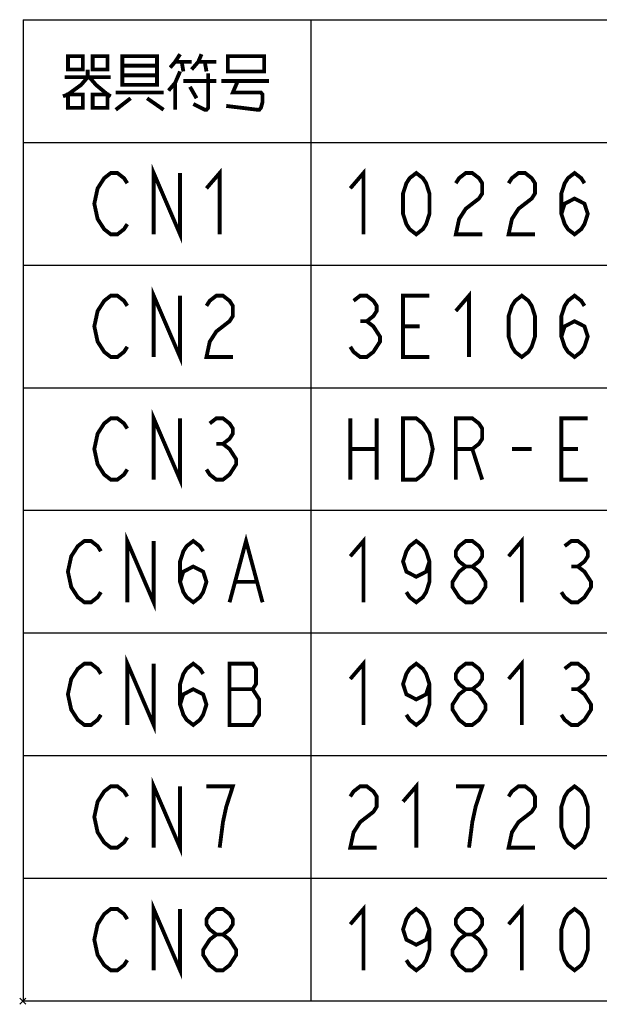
# Model space of a CAD drawing. Extents: x 159 to 2026, y 157 to 1386.
# Tile 3 of 28: x 699 to 850, y 199 to 456. Entities that reach past the tile are written whole.
import ezdxf

# ---------------------------------------------------------------- set-up
doc = ezdxf.new("R2010")
doc.units = 0
doc.header["$LTSCALE"] = 115.5
doc.layers.get('0').update_dxf_attribs({"linetype": 'CONTINUOUS'})
doc.layers.add('ALL_NOTE', color=7, linetype='CONTINUOUS')

msp = doc.modelspace()

# ---------------------------------------------------------------- linework, layer by layer
at = {"color": 2, "linetype": 'CONTINUOUS'}
for p, q in [((700.091, 456.091), (1465.091, 456.091)), ((700.091, 456.091), (700.091, 200.091)), ((775.091, 456.091), (775.091, 200.091)), ((700.091, 424.091), (1465.091, 424.091)), ((700.091, 392.091), (1465.091, 392.091)), ((700.091, 360.091), (1465.091, 360.091)), ((700.091, 328.091), (1465.091, 328.091)), ((700.091, 296.091), (1465.091, 296.091)), ((700.091, 264.091), (1465.091, 264.091)), ((700.091, 232.091), (1465.091, 232.091)), ((700.091, 200.091), (1465.091, 200.091))]:
    msp.add_line(p, q, dxfattribs=at)
at = {"color": 7, "linetype": 'CONTINUOUS'}
for p, q in [((700.781, 199.219), (699.219, 200.781)), ((700.781, 200.781), (699.219, 199.219))]:
    msp.add_line(p, q, dxfattribs=at)
at = {"layer": 'ALL_NOTE', "color": 2, "linetype": 'CONTINUOUS', "const_width": 1}
for points in [[(711.791, 446.591), (711.791, 443.09), (715.661, 443.09), (715.661, 446.591), (711.791, 446.591)], [(718.241, 446.591), (718.241, 443.09), (722.111, 443.09), (722.111, 446.591), (718.241, 446.591)], [(725.981, 446.591), (725.981, 439.591), (725.981, 439.091), (735.011, 439.091), (735.011, 446.591), (725.981, 446.591)], [(741.031, 447.09), (739.741, 445.091), (738.451, 443.59)], [(744.041, 443.09), (745.761, 445.091), (746.621, 447.09)], [(753.501, 446.091), (753.501, 442.59), (762.961, 442.59), (762.961, 446.591), (753.501, 446.591), (753.501, 446.091)], [(725.981, 444.09), (735.011, 444.09)], [(739.741, 445.091), (744.041, 445.091)], [(741.461, 445.091), (741.891, 442.59)], [(745.761, 445.091), (750.491, 445.091)], [(747.481, 445.091), (747.911, 442.59)], [(716.951, 443.09), (716.951, 441.091), (715.231, 439.091), (711.791, 436.59), (710.501, 436.091)], [(735.011, 441.591), (725.981, 441.591)], [(741.031, 442.59), (739.741, 439.591), (738.021, 437.59)], [(748.341, 442.09), (748.341, 433.09), (747.911, 432.59), (747.481, 432.59), (744.471, 434.091)], [(710.931, 441.091), (722.971, 441.091)], [(717.381, 441.091), (719.101, 439.091), (722.111, 436.59), (722.971, 436.091)], [(739.741, 439.591), (739.741, 432.59)], [(741.891, 440.091), (750.491, 440.091)], [(751.781, 440.091), (764.251, 440.091)], [(756.081, 440.091), (754.791, 437.09), (762.101, 437.09), (762.531, 436.59), (762.531, 434.591), (762.101, 433.09), (761.671, 432.59), (761.241, 432.59), (753.071, 433.59)], [(711.791, 436.59), (711.791, 433.09), (715.661, 433.09), (715.661, 436.59), (711.791, 436.59)], [(718.241, 436.59), (718.241, 433.09), (722.111, 433.09), (722.111, 436.59), (718.241, 436.59)], [(724.261, 437.09), (736.731, 437.09)], [(743.611, 438.59), (745.331, 435.591)], [(728.131, 435.591), (724.261, 432.59)], [(732.431, 435.591), (736.731, 432.59)], [(727.271, 402.757), (726.411, 401.424), (724.691, 400.09), (722.971, 400.09), (721.251, 401.424), (720.391, 402.757), (719.531, 404.091), (718.671, 408.091), (719.531, 412.09), (720.391, 413.424), (721.251, 414.757), (722.971, 416.09), (724.691, 416.09), (726.411, 414.757), (727.271, 413.424)], [(734.151, 400.09), (734.151, 416.09), (741.031, 400.09), (741.031, 416.09)], [(747.911, 412.09), (751.351, 416.09), (751.351, 400.09)], [(785.411, 412.09), (788.851, 416.09), (788.851, 400.09)], [(802.611, 400.09), (800.891, 401.424), (800.031, 402.757), (799.171, 405.424), (799.171, 410.757), (800.031, 413.424), (800.891, 414.757), (802.611, 416.09), (804.331, 414.757), (805.191, 413.424), (806.051, 410.757), (806.051, 405.424), (805.191, 402.757), (804.331, 401.424), (802.611, 400.09)], [(812.931, 413.424), (813.791, 414.757), (815.511, 416.09), (817.231, 416.09), (818.951, 414.757), (819.811, 413.424), (819.811, 410.757), (818.951, 409.424), (817.231, 408.091), (815.511, 406.757), (813.791, 404.091), (812.931, 400.09), (819.811, 400.09)], [(826.691, 413.424), (827.551, 414.757), (829.271, 416.09), (830.991, 416.09), (832.711, 414.757), (833.571, 413.424), (833.571, 410.757), (832.711, 409.424), (830.991, 408.091), (829.271, 406.757), (827.551, 404.091), (826.691, 400.09), (833.571, 400.09)], [(840.451, 405.424), (841.311, 408.091), (843.891, 409.424), (846.471, 408.091), (847.331, 405.424), (846.471, 402.757), (845.611, 401.424), (843.891, 400.09), (842.171, 401.424), (841.311, 402.757), (840.451, 405.424), (840.451, 410.757), (841.311, 413.424), (842.171, 414.757), (843.891, 416.09), (845.611, 414.757), (846.471, 413.424)], [(734.151, 368.091), (734.151, 384.091), (741.031, 368.091), (741.031, 384.091)], [(812.931, 380.09), (816.371, 384.091), (816.371, 368.091)], [(727.271, 370.757), (726.411, 369.424), (724.691, 368.091), (722.971, 368.091), (721.251, 369.424), (720.391, 370.757), (719.531, 372.091), (718.671, 376.091), (719.531, 380.09), (720.391, 381.424), (721.251, 382.757), (722.971, 384.091), (724.691, 384.091), (726.411, 382.757), (727.271, 381.424)], [(747.911, 381.424), (748.771, 382.757), (750.491, 384.091), (752.211, 384.091), (753.931, 382.757), (754.791, 381.424), (754.791, 378.757), (753.931, 377.424), (752.211, 376.091), (750.491, 374.757), (748.771, 372.091), (747.911, 368.091), (754.791, 368.091)], [(786.271, 382.757), (787.991, 384.091), (789.711, 384.091), (791.431, 382.757), (792.291, 381.424), (792.291, 380.09), (791.431, 378.757), (789.711, 377.424), (791.431, 376.091), (792.291, 374.757), (793.151, 373.424), (793.151, 372.091), (792.291, 370.757), (791.431, 369.424), (789.711, 368.091), (787.991, 368.091), (786.271, 369.424), (785.411, 370.757)], [(806.051, 368.091), (799.171, 368.091), (799.171, 384.091), (806.051, 384.091)], [(830.131, 368.091), (828.411, 369.424), (827.551, 370.757), (826.691, 373.424), (826.691, 378.757), (827.551, 381.424), (828.411, 382.757), (830.131, 384.091), (831.851, 382.757), (832.711, 381.424), (833.571, 378.757), (833.571, 373.424), (832.711, 370.757), (831.851, 369.424), (830.131, 368.091)], [(840.451, 373.424), (841.311, 376.091), (843.891, 377.424), (846.471, 376.091), (847.331, 373.424), (846.471, 370.757), (845.611, 369.424), (843.891, 368.091), (842.171, 369.424), (841.311, 370.757), (840.451, 373.424), (840.451, 378.757), (841.311, 381.424), (842.171, 382.757), (843.891, 384.091), (845.611, 382.757), (846.471, 381.424)], [(787.991, 377.424), (789.711, 377.424)], [(799.171, 376.091), (803.471, 376.091)], [(734.151, 336.09), (734.151, 352.09), (741.031, 336.09), (741.031, 352.09)], [(727.271, 338.757), (726.411, 337.424), (724.691, 336.09), (722.971, 336.09), (721.251, 337.424), (720.391, 338.757), (719.531, 340.091), (718.671, 344.09), (719.531, 348.091), (720.391, 349.424), (721.251, 350.757), (722.971, 352.09), (724.691, 352.09), (726.411, 350.757), (727.271, 349.424)], [(748.771, 350.757), (750.491, 352.09), (752.211, 352.09), (753.931, 350.757), (754.791, 349.424), (754.791, 348.091), (753.931, 346.757), (752.211, 345.424), (753.931, 344.09), (754.791, 342.757), (755.651, 341.424), (755.651, 340.091), (754.791, 338.757), (753.931, 337.424), (752.211, 336.09), (750.491, 336.09), (748.771, 337.424), (747.911, 338.757)], [(785.411, 352.09), (785.411, 336.09)], [(792.291, 352.09), (792.291, 336.09)], [(799.171, 352.09), (802.611, 352.09), (804.331, 350.757), (805.191, 349.424), (806.051, 348.091), (806.911, 344.09), (806.051, 340.091), (805.191, 338.757), (804.331, 337.424), (802.611, 336.09), (799.171, 336.09), (799.171, 352.09)], [(812.931, 336.09), (812.931, 352.09), (817.231, 352.09), (818.951, 350.757), (819.811, 349.424), (819.811, 346.757), (818.951, 345.424), (817.231, 344.09), (812.931, 344.09)], [(847.331, 336.09), (840.451, 336.09), (840.451, 352.09), (847.331, 352.09)], [(750.491, 345.424), (752.211, 345.424)], [(785.411, 344.09), (792.291, 344.09)], [(817.231, 344.09), (819.811, 336.09)], [(827.551, 344.09), (832.711, 344.09)], [(840.451, 344.09), (844.751, 344.09)], [(727.271, 304.09), (727.271, 320.09), (734.151, 304.09), (734.151, 320.09)], [(753.931, 304.09), (758.231, 320.09), (762.531, 304.09)], [(785.411, 316.091), (788.851, 320.09), (788.851, 304.09)], [(826.691, 316.091), (830.131, 320.09), (830.131, 304.09)], [(720.391, 306.757), (719.531, 305.424), (717.811, 304.09), (716.091, 304.09), (714.371, 305.424), (713.511, 306.757), (712.651, 308.091), (711.791, 312.09), (712.651, 316.091), (713.511, 317.424), (714.371, 318.757), (716.091, 320.09), (717.811, 320.09), (719.531, 318.757), (720.391, 317.424)], [(741.031, 309.424), (741.891, 312.09), (744.471, 313.424), (747.051, 312.09), (747.911, 309.424), (747.051, 306.757), (746.191, 305.424), (744.471, 304.09), (742.751, 305.424), (741.891, 306.757), (741.031, 309.424), (741.031, 314.757), (741.891, 317.424), (742.751, 318.757), (744.471, 320.09), (746.191, 318.757), (747.051, 317.424)], [(806.051, 314.757), (805.191, 312.09), (802.611, 310.757), (800.031, 312.09), (799.171, 314.757), (800.031, 317.424), (800.891, 318.757), (802.611, 320.09), (804.331, 318.757), (805.191, 317.424), (806.051, 314.757), (806.051, 309.424), (805.191, 306.757), (804.331, 305.424), (802.611, 304.09), (800.891, 305.424), (800.031, 306.757)], [(815.511, 313.424), (813.791, 314.757), (812.931, 316.091), (812.931, 317.424), (813.791, 318.757), (815.511, 320.09), (817.231, 320.09), (818.951, 318.757), (819.811, 317.424), (819.811, 316.091), (818.951, 314.757), (817.231, 313.424)], [(841.311, 318.757), (843.031, 320.09), (844.751, 320.09), (846.471, 318.757), (847.331, 317.424), (847.331, 316.091), (846.471, 314.757), (844.751, 313.424), (846.471, 312.09), (847.331, 310.757), (848.191, 309.424), (848.191, 308.091), (847.331, 306.757), (846.471, 305.424), (844.751, 304.09), (843.031, 304.09), (841.311, 305.424), (840.451, 306.757)], [(815.511, 304.09), (813.791, 305.424), (812.931, 306.757), (812.071, 308.091), (812.071, 309.424), (812.931, 310.757), (813.791, 312.09), (815.511, 313.424), (817.231, 313.424), (818.951, 312.09), (819.811, 310.757), (820.671, 309.424), (820.671, 308.091), (819.811, 306.757), (818.951, 305.424), (817.231, 304.09), (815.511, 304.09)], [(843.031, 313.424), (844.751, 313.424)], [(755.651, 309.424), (760.811, 309.424)], [(727.271, 272.091), (727.271, 288.091), (734.151, 272.091), (734.151, 288.091)], [(720.391, 274.757), (719.531, 273.424), (717.811, 272.091), (716.091, 272.091), (714.371, 273.424), (713.511, 274.757), (712.651, 276.09), (711.791, 280.091), (712.651, 284.091), (713.511, 285.424), (714.371, 286.757), (716.091, 288.091), (717.811, 288.091), (719.531, 286.757), (720.391, 285.424)], [(741.031, 277.424), (741.891, 280.091), (744.471, 281.424), (747.051, 280.091), (747.911, 277.424), (747.051, 274.757), (746.191, 273.424), (744.471, 272.091), (742.751, 273.424), (741.891, 274.757), (741.031, 277.424), (741.031, 282.757), (741.891, 285.424), (742.751, 286.757), (744.471, 288.091), (746.191, 286.757), (747.051, 285.424)], [(753.931, 288.091), (753.931, 272.091), (759.951, 272.091), (760.811, 273.424), (761.671, 274.757), (761.671, 278.757), (760.811, 280.091), (759.951, 281.424), (760.811, 282.757), (760.811, 286.757), (759.951, 288.091), (753.931, 288.091)], [(785.411, 284.091), (788.851, 288.091), (788.851, 272.091)], [(806.051, 282.757), (805.191, 280.091), (802.611, 278.757), (800.031, 280.091), (799.171, 282.757), (800.031, 285.424), (800.891, 286.757), (802.611, 288.091), (804.331, 286.757), (805.191, 285.424), (806.051, 282.757), (806.051, 277.424), (805.191, 274.757), (804.331, 273.424), (802.611, 272.091), (800.891, 273.424), (800.031, 274.757)], [(815.511, 281.424), (813.791, 282.757), (812.931, 284.091), (812.931, 285.424), (813.791, 286.757), (815.511, 288.091), (817.231, 288.091), (818.951, 286.757), (819.811, 285.424), (819.811, 284.091), (818.951, 282.757), (817.231, 281.424)], [(826.691, 284.091), (830.131, 288.091), (830.131, 272.091)], [(841.311, 286.757), (843.031, 288.091), (844.751, 288.091), (846.471, 286.757), (847.331, 285.424), (847.331, 284.091), (846.471, 282.757), (844.751, 281.424), (846.471, 280.091), (847.331, 278.757), (848.191, 277.424), (848.191, 276.09), (847.331, 274.757), (846.471, 273.424), (844.751, 272.091), (843.031, 272.091), (841.311, 273.424), (840.451, 274.757)], [(753.931, 281.424), (759.951, 281.424)], [(815.511, 272.091), (813.791, 273.424), (812.931, 274.757), (812.071, 276.09), (812.071, 277.424), (812.931, 278.757), (813.791, 280.091), (815.511, 281.424), (817.231, 281.424), (818.951, 280.091), (819.811, 278.757), (820.671, 277.424), (820.671, 276.09), (819.811, 274.757), (818.951, 273.424), (817.231, 272.091), (815.511, 272.091)], [(843.031, 281.424), (844.751, 281.424)], [(734.151, 240.091), (734.151, 256.091), (741.031, 240.091), (741.031, 256.091)], [(799.171, 252.09), (802.611, 256.091), (802.611, 240.091)], [(727.271, 242.757), (726.411, 241.424), (724.691, 240.091), (722.971, 240.091), (721.251, 241.424), (720.391, 242.757), (719.531, 244.09), (718.671, 248.091), (719.531, 252.09), (720.391, 253.424), (721.251, 254.757), (722.971, 256.091), (724.691, 256.091), (726.411, 254.757), (727.271, 253.424)], [(751.351, 240.091), (752.211, 246.757), (753.071, 250.757), (753.931, 253.424), (754.791, 256.091), (747.911, 256.091)], [(785.411, 253.424), (786.271, 254.757), (787.991, 256.091), (789.711, 256.091), (791.431, 254.757), (792.291, 253.424), (792.291, 250.757), (791.431, 249.424), (789.711, 248.091), (787.991, 246.757), (786.271, 244.09), (785.411, 240.091), (792.291, 240.091)], [(816.371, 240.091), (817.231, 246.757), (818.091, 250.757), (818.951, 253.424), (819.811, 256.091), (812.931, 256.091)], [(826.691, 253.424), (827.551, 254.757), (829.271, 256.091), (830.991, 256.091), (832.711, 254.757), (833.571, 253.424), (833.571, 250.757), (832.711, 249.424), (830.991, 248.091), (829.271, 246.757), (827.551, 244.09), (826.691, 240.091), (833.571, 240.091)], [(843.891, 240.091), (842.171, 241.424), (841.311, 242.757), (840.451, 245.424), (840.451, 250.757), (841.311, 253.424), (842.171, 254.757), (843.891, 256.091), (845.611, 254.757), (846.471, 253.424), (847.331, 250.757), (847.331, 245.424), (846.471, 242.757), (845.611, 241.424), (843.891, 240.091)], [(734.151, 208.091), (734.151, 224.091), (741.031, 208.091), (741.031, 224.091)], [(727.271, 210.757), (726.411, 209.424), (724.691, 208.091), (722.971, 208.091), (721.251, 209.424), (720.391, 210.757), (719.531, 212.09), (718.671, 216.091), (719.531, 220.09), (720.391, 221.424), (721.251, 222.757), (722.971, 224.091), (724.691, 224.091), (726.411, 222.757), (727.271, 221.424)], [(750.491, 217.424), (748.771, 218.757), (747.911, 220.09), (747.911, 221.424), (748.771, 222.757), (750.491, 224.091), (752.211, 224.091), (753.931, 222.757), (754.791, 221.424), (754.791, 220.09), (753.931, 218.757), (752.211, 217.424)], [(785.411, 220.09), (788.851, 224.091), (788.851, 208.091)], [(806.051, 218.757), (805.191, 216.091), (802.611, 214.757), (800.031, 216.091), (799.171, 218.757), (800.031, 221.424), (800.891, 222.757), (802.611, 224.091), (804.331, 222.757), (805.191, 221.424), (806.051, 218.757), (806.051, 213.424), (805.191, 210.757), (804.331, 209.424), (802.611, 208.091), (800.891, 209.424), (800.031, 210.757)], [(815.511, 217.424), (813.791, 218.757), (812.931, 220.09), (812.931, 221.424), (813.791, 222.757), (815.511, 224.091), (817.231, 224.091), (818.951, 222.757), (819.811, 221.424), (819.811, 220.09), (818.951, 218.757), (817.231, 217.424)], [(826.691, 220.09), (830.131, 224.091), (830.131, 208.091)], [(843.891, 208.091), (842.171, 209.424), (841.311, 210.757), (840.451, 213.424), (840.451, 218.757), (841.311, 221.424), (842.171, 222.757), (843.891, 224.091), (845.611, 222.757), (846.471, 221.424), (847.331, 218.757), (847.331, 213.424), (846.471, 210.757), (845.611, 209.424), (843.891, 208.091)], [(750.491, 208.091), (748.771, 209.424), (747.911, 210.757), (747.051, 212.09), (747.051, 213.424), (747.911, 214.757), (748.771, 216.091), (750.491, 217.424), (752.211, 217.424), (753.931, 216.091), (754.791, 214.757), (755.651, 213.424), (755.651, 212.09), (754.791, 210.757), (753.931, 209.424), (752.211, 208.091), (750.491, 208.091)], [(815.511, 208.091), (813.791, 209.424), (812.931, 210.757), (812.071, 212.09), (812.071, 213.424), (812.931, 214.757), (813.791, 216.091), (815.511, 217.424), (817.231, 217.424), (818.951, 216.091), (819.811, 214.757), (820.671, 213.424), (820.671, 212.09), (819.811, 210.757), (818.951, 209.424), (817.231, 208.091), (815.511, 208.091)]]:
    msp.add_lwpolyline(points, dxfattribs=at)

doc.saveas('drawing.dxf')
